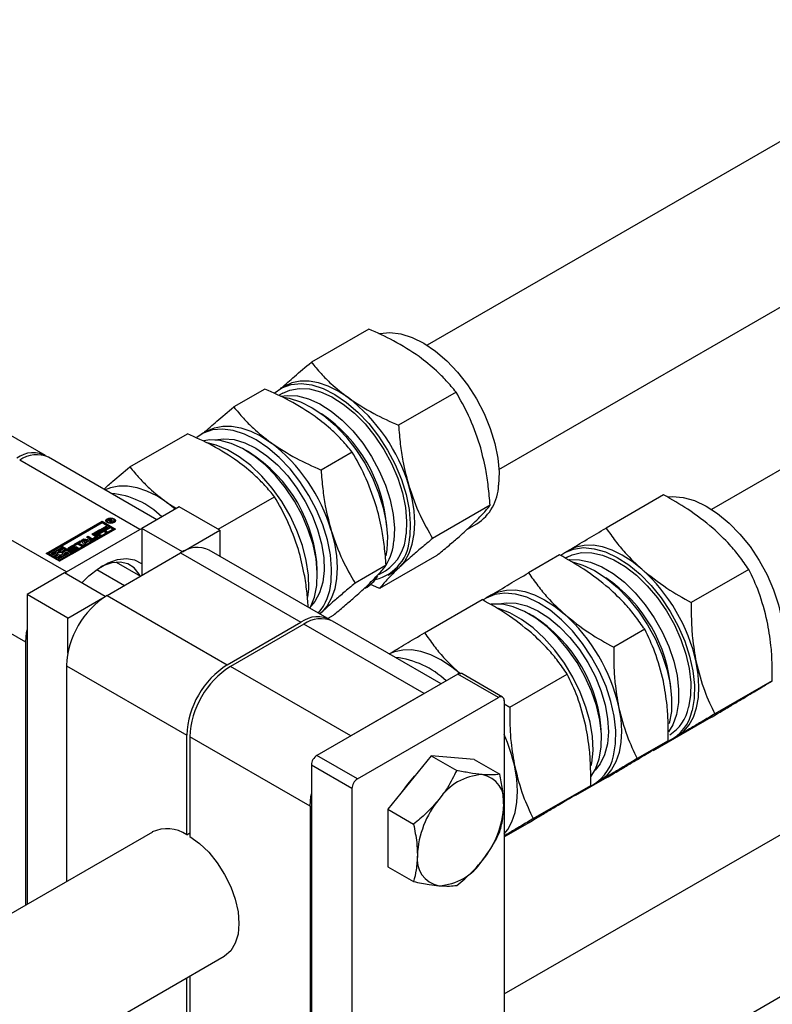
# Model space of a CAD drawing. Header units: millimetres. Extents: x 0 to 25230, y 0 to 17820.
# Tile 99 of 244: x 10885 to 10990, y 12200 to 12337. Entities that reach past the tile are written whole.
import ezdxf

# ---------------------------------------------------------------- set-up
doc = ezdxf.new("R2010")
doc.units = ezdxf.units.MM
doc.linetypes.add('SLD-Sólida', pattern=[0])

msp = doc.modelspace()

# ---------------------------------------------------------------- linework, layer by layer
at = {"color": 7, "linetype": 'SLD-Sólida', "lineweight": 25, "ltscale": 30}
for p, q in [((11560.31, 12648.26), (10942.23, 12291.45)), ((11639.51, 12648.26), (10981.83, 12268.59)), ((10952.23, 12274.13), (11570.31, 12630.93)), ((11636.25, 12572.89), (10941.94, 12172.07)), ((10952.96, 12201.05), (11515.44, 12525.77)), ((10934.09, 12293.72), (10926.09, 12289.1)), ((10889.04, 12276.1), (10872.28, 12285.78)), ((10922.39, 12285.76), (10921.77, 12285.41)), ((10919.62, 12285.36), (10915.29, 12282.86)), ((10922.13, 12284.79), (10921.53, 12284.45)), ((10946.25, 12284.93), (10938.24, 12280.31)), ((10900.81, 12274.5), (10908.82, 12279.12)), ((10911.59, 12279.53), (10910.81, 12279.08)), ((10904.56, 12267.14), (10889.46, 12275.86)), ((10917.36, 12276.59), (10916.82, 12276.89)), ((10931.77, 12276.57), (10927.44, 12274.07)), ((10902.22, 12265.79), (10885.46, 12275.46)), ((10975.16, 12270.6), (10967.15, 12265.98)), ((10891.97, 12259.87), (10875.21, 12269.54)), ((10907.13, 12268.62), (10905.94, 12269.56)), ((10905.94, 12269.56), (10907.3, 12268.72)), ((10913.13, 12265.81), (10920.97, 12270.34)), ((10950.99, 12269.15), (10942.99, 12264.53)), ((10907.7, 12268.95), (10902.47, 12265.93)), ((10913.36, 12265.68), (10907.7, 12268.95)), ((10889.16, 12262.43), (10896.94, 12266.92)), ((10896.94, 12266.76), (10889.3, 12262.35)), ((10896.94, 12266.72), (10891.31, 12263.47)), ((10896.7, 12265.8), (10897.5, 12266.26)), ((10896.94, 12266.92), (10898.79, 12265.85)), ((10896.94, 12266.92), (10896.94, 12266.76)), ((10898.65, 12265.77), (10896.94, 12266.76)), ((10898.44, 12265.85), (10896.94, 12266.72)), ((10897.5, 12266.26), (10897.67, 12266.16)), ((10897.5, 12266.1), (10897.5, 12266.26)), ((10897.62, 12267.02), (10897.62, 12266.85)), ((10897.62, 12266.85), (10897.65, 12266.75)), ((10897.74, 12267.07), (10897.9, 12267.17)), ((10898.24, 12266.78), (10897.74, 12267.07)), ((10897.88, 12266.99), (10897.9, 12267)), ((10897.9, 12267), (10897.9, 12267.17)), ((10897.96, 12267.1), (10897.92, 12267.08)), ((10897.92, 12267.08), (10898.08, 12266.99)), ((10897.92, 12266.97), (10897.92, 12267.08)), ((10897.97, 12267.11), (10897.96, 12267.1)), ((10897.98, 12267.12), (10897.97, 12267.11)), ((10897.98, 12267.12), (10897.98, 12267.2)), ((10898.08, 12266.99), (10898.11, 12267)), ((10898.08, 12266.87), (10898.08, 12266.99)), ((10898.09, 12267.14), (10898.09, 12267.22)), ((10898.11, 12266.97), (10898.11, 12267)), ((10898.11, 12266.97), (10898.34, 12266.84)), ((10898.48, 12266.91), (10898.11, 12266.97)), ((10898.11, 12266.86), (10898.11, 12266.97)), ((10898.17, 12266.96), (10898.17, 12267.07)), ((10898.18, 12266.96), (10898.18, 12267.07)), ((10898.24, 12267.01), (10898.24, 12267.17)), ((10898.34, 12266.84), (10898.24, 12266.78)), ((10898.27, 12267.02), (10898.59, 12266.98)), ((10898.27, 12266.95), (10898.27, 12267.02)), ((10898.3, 12267.05), (10898.3, 12267.12)), ((10898.59, 12266.98), (10898.48, 12266.91)), ((10898.62, 12266.75), (10898.65, 12266.85)), ((10898.65, 12266.85), (10898.65, 12267.02)), ((10947.75, 12265.76), (10949.14, 12266.57)), ((10898.79, 12265.85), (10891.01, 12261.36)), ((10891.97, 12259.87), (10902.22, 12265.79)), ((10892.82, 12262.6), (10898.44, 12265.85)), ((10892.82, 12262.44), (10898.44, 12265.68)), ((10895.5, 12265.11), (10895.74, 12265.25)), ((10896.01, 12264.82), (10895.5, 12265.11)), ((10895.65, 12265.03), (10895.74, 12265.08)), ((10895.74, 12265.25), (10896.27, 12264.94)), ((10895.74, 12265.08), (10895.74, 12265.25)), ((10895.74, 12265.08), (10896.27, 12264.78)), ((10895.83, 12265.3), (10896.63, 12265.76)), ((10896.56, 12264.87), (10895.83, 12265.3)), ((10895.97, 12265.21), (10896.63, 12265.59)), ((10896.8, 12265.65), (10896.24, 12265.33)), ((10896.24, 12265.33), (10896.37, 12265.26)), ((10896.24, 12265.17), (10896.24, 12265.33)), ((10896.24, 12265.17), (10896.37, 12265.09)), ((10896.27, 12264.78), (10896.27, 12264.94)), ((10896.37, 12265.26), (10896.9, 12265.57)), ((10896.37, 12265.09), (10896.9, 12265.4)), ((10896.37, 12265.09), (10896.37, 12265.26)), ((10897.08, 12265.46), (10896.55, 12265.15)), ((10896.55, 12265.15), (10896.79, 12265.01)), ((10896.55, 12264.99), (10896.55, 12265.15)), ((10896.55, 12264.99), (10896.65, 12264.93)), ((10896.79, 12265.01), (10896.56, 12264.87)), ((10896.63, 12265.76), (10896.8, 12265.65)), ((10896.63, 12265.59), (10896.63, 12265.76)), ((10896.63, 12265.59), (10896.66, 12265.57)), ((10897.43, 12265.38), (10896.7, 12265.8)), ((10896.84, 12265.72), (10897.5, 12266.1)), ((10896.9, 12265.57), (10897.08, 12265.46)), ((10896.9, 12265.4), (10896.9, 12265.57)), ((10896.9, 12265.4), (10896.94, 12265.38)), ((10897.67, 12266.16), (10897.11, 12265.83)), ((10897.11, 12265.83), (10897.24, 12265.76)), ((10897.11, 12265.67), (10897.11, 12265.83)), ((10897.11, 12265.67), (10897.24, 12265.6)), ((10897.24, 12265.76), (10897.77, 12266.07)), ((10897.24, 12265.6), (10897.77, 12265.91)), ((10897.24, 12265.6), (10897.24, 12265.76)), ((10897.95, 12265.97), (10897.41, 12265.66)), ((10897.41, 12265.66), (10897.66, 12265.51)), ((10897.41, 12265.49), (10897.41, 12265.66)), ((10897.41, 12265.49), (10897.52, 12265.43)), ((10897.66, 12265.51), (10897.43, 12265.38)), ((10897.5, 12266.1), (10897.53, 12266.08)), ((10897.77, 12266.07), (10897.95, 12265.97)), ((10897.77, 12265.91), (10897.77, 12266.07)), ((10897.77, 12265.91), (10897.81, 12265.88)), ((10898.44, 12265.68), (10898.44, 12265.85)), ((10902.22, 12265.79), (10902.47, 12265.92)), ((10908.13, 12262.66), (10902.47, 12265.93)), ((10902.47, 12265.93), (10902.47, 12259.4)), ((10908.13, 12262.66), (10913.36, 12265.68)), ((10913.36, 12265.68), (10913.36, 12262.06)), ((10892.29, 12263.26), (10892.73, 12263.51)), ((10892.73, 12263.35), (10892.73, 12263.51)), ((10893.01, 12263.67), (10893.9, 12264.18)), ((10893.19, 12263.57), (10893.01, 12263.67)), ((10893.2, 12263.5), (10893.02, 12263.4)), ((10893.15, 12263.59), (10893.9, 12264.02)), ((10893.51, 12263.75), (10893.19, 12263.57)), ((10894.07, 12263.44), (10893.51, 12263.75)), ((10894.08, 12264.08), (10893.75, 12263.89)), ((10893.75, 12263.89), (10894.31, 12263.57)), ((10893.75, 12263.73), (10893.75, 12263.89)), ((10893.75, 12263.73), (10894.16, 12263.49)), ((10893.9, 12264.18), (10894.08, 12264.08)), ((10893.9, 12264.02), (10893.9, 12264.18)), ((10893.9, 12264.02), (10893.94, 12264)), ((10894.06, 12264.28), (10894.41, 12264.48)), ((10894.4, 12263.63), (10894.06, 12264.28)), ((10894.31, 12263.57), (10894.07, 12263.44)), ((10894.13, 12264.15), (10894.41, 12264.31)), ((10894.84, 12264.21), (10894.39, 12264.28)), ((10894.39, 12264.28), (10894.53, 12264.03)), ((10894.39, 12264.12), (10894.39, 12264.28)), ((10894.39, 12264.12), (10894.53, 12263.86)), ((10894.66, 12263.78), (10894.4, 12263.63)), ((10894.41, 12264.48), (10895.53, 12264.28)), ((10894.41, 12264.31), (10894.41, 12264.48)), ((10894.41, 12264.31), (10895.31, 12264.15)), ((10894.53, 12264.03), (10894.84, 12264.21)), ((10894.53, 12263.86), (10894.84, 12264.04)), ((10894.53, 12263.86), (10894.53, 12264.03)), ((10895.08, 12264.16), (10894.6, 12263.89)), ((10894.6, 12263.89), (10894.66, 12263.78)), ((10894.6, 12263.74), (10894.6, 12263.89)), ((10894.78, 12264.69), (10895.02, 12264.83)), ((10895.31, 12264.39), (10894.78, 12264.69)), ((10894.84, 12264.04), (10894.84, 12264.21)), ((10894.92, 12264.61), (10895.02, 12264.67)), ((10895.02, 12264.83), (10895.52, 12264.54)), ((10895.02, 12264.67), (10895.02, 12264.83)), ((10895.02, 12264.67), (10895.52, 12264.38)), ((10895.27, 12264.13), (10895.08, 12264.16)), ((10895.53, 12264.28), (10895.27, 12264.13)), ((10895.52, 12264.38), (10895.52, 12264.54)), ((10895.67, 12264.54), (10896.01, 12264.74)), ((10895.67, 12264.38), (10896.01, 12264.57)), ((10895.67, 12264.38), (10895.67, 12264.54)), ((10896.27, 12264.68), (10895.76, 12264.39)), ((10896.01, 12264.57), (10896.01, 12264.74)), ((10896.04, 12264.62), (10896.04, 12264.78)), ((10891.01, 12261.36), (10889.16, 12262.43)), ((10891.13, 12263.37), (10889.51, 12262.43)), ((10889.51, 12262.43), (10890.17, 12262.05)), ((10889.51, 12262.27), (10889.51, 12262.43)), ((10889.51, 12262.27), (10890.17, 12261.88)), ((10889.86, 12262.43), (10891.31, 12263.27)), ((10890.17, 12262.25), (10889.86, 12262.43)), ((10890, 12262.35), (10890.44, 12262.6)), ((10890.41, 12262.39), (10890.17, 12262.25)), ((10890.17, 12262.05), (10890.7, 12262.35)), ((10890.17, 12261.88), (10890.7, 12262.19)), ((10890.87, 12262.25), (10890.35, 12261.94)), ((10890.4, 12262.46), (10890.4, 12262.38)), ((10890.7, 12262.19), (10890.7, 12262.35)), ((10890.83, 12262.83), (10891.31, 12263.1)), ((10892.29, 12262.5), (10890.84, 12261.66)), ((10891.01, 12261.56), (10892.64, 12262.5)), ((10891.01, 12261.4), (10892.64, 12262.34)), ((10891.31, 12263.27), (10891.13, 12263.37)), ((10891.63, 12263.09), (10891.21, 12262.85)), ((10891.27, 12262.68), (10891.8, 12262.98)), ((10891.27, 12262.52), (10891.8, 12262.82)), ((10891.27, 12262.52), (10891.27, 12262.68)), ((10891.31, 12263.47), (10892.82, 12262.6)), ((10891.31, 12263.31), (10891.31, 12263.47)), ((10891.31, 12263.31), (10892.82, 12262.44)), ((10891.31, 12263.1), (10891.31, 12263.27)), ((10891.98, 12262.88), (10891.45, 12262.58)), ((10891.45, 12262.42), (10891.45, 12262.58)), ((10891.45, 12262.42), (10891.48, 12262.38)), ((10891.8, 12262.98), (10891.63, 12263.09)), ((10891.74, 12262.54), (10891.98, 12262.68)), ((10891.75, 12262.39), (10891.98, 12262.52)), ((10891.75, 12262.3), (10891.75, 12262.46)), ((10891.8, 12262.82), (10891.8, 12262.98)), ((10892.64, 12262.5), (10891.98, 12262.88)), ((10891.98, 12262.68), (10892.29, 12262.5)), ((10891.98, 12262.52), (10891.98, 12262.68)), ((10891.98, 12262.52), (10892.15, 12262.42)), ((10892.29, 12263.09), (10892.23, 12263.04)), ((10892.29, 12263.09), (10892.73, 12263.35)), ((10892.29, 12263.09), (10892.29, 12263.26)), ((10892.47, 12263.11), (10892.47, 12262.95)), ((10892.48, 12262.94), (10892.48, 12263.09)), ((10892.89, 12263.38), (10892.51, 12263.16)), ((10892.51, 12262.94), (10892.51, 12263.08)), ((10892.55, 12262.94), (10892.55, 12263.09)), ((10892.58, 12262.83), (10892.76, 12262.93)), ((10892.59, 12262.94), (10892.59, 12263.1)), ((10892.61, 12263.11), (10893.03, 12263.34)), ((10892.61, 12262.95), (10893.03, 12263.18)), ((10892.61, 12262.95), (10892.61, 12263.11)), ((10892.64, 12262.34), (10892.64, 12262.5)), ((10893.17, 12263.22), (10892.75, 12262.99)), ((10892.76, 12262.93), (10892.77, 12262.93)), ((10892.76, 12262.77), (10892.76, 12262.93)), ((10892.77, 12262.77), (10892.77, 12262.93)), ((10892.78, 12262.77), (10892.78, 12262.92)), ((10892.81, 12262.77), (10892.81, 12262.92)), ((10892.82, 12262.6), (10892.82, 12262.44)), ((10892.86, 12262.77), (10892.86, 12262.93)), ((10892.89, 12262.95), (10893.27, 12263.17)), ((10892.89, 12262.79), (10893.27, 12263)), ((10892.89, 12262.79), (10892.89, 12262.95)), ((10893.03, 12263.18), (10893.03, 12263.34)), ((10893.49, 12263.07), (10893.05, 12262.82)), ((10893.27, 12263), (10893.27, 12263.17)), ((10893.3, 12263.03), (10893.3, 12263.2)), ((10893.31, 12263.06), (10893.31, 12263.22)), ((10897.63, 12256.6), (10907.88, 12262.52)), ((10907.88, 12262.52), (10924.64, 12252.85)), ((10908.13, 12262.66), (10908.13, 12262.66)), ((10928.64, 12253.24), (10911.88, 12262.92)), ((10943.58, 12262.16), (10935.58, 12257.54)), ((10936.61, 12262.97), (10936.47, 12262.1)), ((10960.68, 12262.24), (10956.35, 12259.75)), ((10961.99, 12262.9), (10961.37, 12262.55)), ((10890.17, 12261.88), (10890.17, 12262.05)), ((10890.35, 12261.94), (10890.52, 12261.84)), ((10890.35, 12261.78), (10890.35, 12261.94)), ((10890.35, 12261.78), (10890.52, 12261.68)), ((10890.52, 12261.84), (10890.94, 12262.08)), ((10890.52, 12261.68), (10890.94, 12261.92)), ((10890.52, 12261.68), (10890.52, 12261.84)), ((10890.84, 12261.66), (10891.01, 12261.56)), ((10890.84, 12261.5), (10890.84, 12261.66)), ((10890.84, 12261.5), (10891.01, 12261.4)), ((10890.94, 12261.92), (10890.94, 12262.08)), ((10891.01, 12261.4), (10891.01, 12261.56)), ((10898.91, 12261.23), (10902.28, 12259.29)), ((10936.51, 12260.79), (10932.18, 12258.3)), ((10961.72, 12261.93), (10961.46, 12261.78)), ((10886.31, 12250.07), (10869.55, 12259.74)), ((10891.72, 12259.73), (10886.49, 12256.7)), ((10897.38, 12256.46), (10891.72, 12259.73)), ((10891.73, 12259.72), (10891.97, 12259.87)), ((10896.2, 12260.21), (10900.04, 12257.99)), ((10926.92, 12259.4), (10926.92, 12260.01)), ((10935.51, 12259.52), (10936.41, 12260.04)), ((10936.77, 12259.42), (10937.39, 12259.78)), ((10987.02, 12260.22), (10979.01, 12255.6)), ((10935.58, 12257.54), (10934.24, 12258.16)), ((10892.15, 12253.44), (10886.49, 12256.7)), ((10886.49, 12256.7), (10886.49, 12213.55)), ((10951.18, 12256.67), (10950.41, 12256.22)), ((10892.15, 12253.44), (10897.38, 12256.46)), ((10897.38, 12256.46), (10897.38, 12256.45)), ((10897.63, 12256.6), (10914.38, 12246.93)), ((10941.87, 12251.39), (10949.88, 12256.01)), ((10927.53, 12254.25), (10927.28, 12254.03)), ((10927.53, 12254.25), (10927.3, 12254.02)), ((10956.95, 12253.73), (10956.42, 12254.03)), ((10892.15, 12248.53), (10892.15, 12253.44)), ((10914.38, 12246.93), (10924.64, 12252.85)), ((10925.06, 12252.6), (10914.81, 12246.68)), ((10941.82, 12242.93), (10925.06, 12252.6)), ((10929.11, 12253.81), (10928.38, 12253.39)), ((10944.16, 12244.28), (10929.06, 12253)), ((10972.54, 12251.87), (10968.21, 12249.37)), ((10886.31, 12213.44), (10886.31, 12250.07)), ((10891.97, 12246.8), (10908.73, 12237.13)), ((10891.97, 12246.8), (10891.97, 12216.71)), ((10931.57, 12237.01), (10914.81, 12246.68)), ((10952.73, 12242.43), (10947.07, 12245.7)), ((10946.52, 12245.64), (10926.86, 12234.29)), ((10952.18, 12242.38), (10946.52, 12245.64)), ((10953.73, 12241.01), (10961.74, 12245.63)), ((10990.3, 12244.7), (10982.29, 12240.08)), ((10941.82, 12242.93), (10931.57, 12237.01)), ((10986.88, 12242.64), (10988.74, 12243.71)), ((10932.52, 12231.03), (10952.18, 12242.38)), ((10952.96, 12241.93), (10952.96, 12186.57)), ((10952.96, 12241.47), (10953.73, 12241.01)), ((10981.72, 12239.56), (10973.71, 12234.94)), ((10908.73, 12223.24), (10908.73, 12237.13)), ((10925.91, 12227.21), (10909.15, 12236.88)), ((10909.15, 12236.88), (10909.15, 12223)), ((10966.52, 12236.54), (10966.52, 12237.15)), ((10975.82, 12236.35), (10971.49, 12233.85)), ((10977.06, 12236.96), (10975.03, 12235.74)), ((10976.37, 12236.57), (10976.98, 12236.92)), ((10972.41, 12234.28), (10973.18, 12234.73)), ((10974.27, 12235.28), (10973.71, 12234.94)), ((10932.52, 12231.03), (10926.86, 12234.29)), ((10942.77, 12234.26), (10936.76, 12226.79)), ((10942.77, 12234.26), (10946.34, 12232.21)), ((10948.78, 12233.73), (10942.77, 12234.26)), ((10948.78, 12233.73), (10952.35, 12231.67)), ((10931.74, 12229.68), (10926.09, 12232.95)), ((10926.09, 12232.95), (10926.09, 12177.59)), ((10967.24, 12231.2), (10962.91, 12228.7)), ((10966.25, 12230.73), (10964.23, 12229.51)), ((10965.41, 12230.24), (10966.18, 12230.69)), ((10931.74, 12229.68), (10931.74, 12174.32)), ((10957.01, 12225.49), (10965.02, 12230.11)), ((10961.61, 12228.04), (10962.22, 12228.4)), ((10963.47, 12229.05), (10962.91, 12228.7)), ((10925.91, 12227.21), (10925.91, 12183.12)), ((10936.76, 12226.79), (10940.33, 12224.73)), ((10936.76, 12226.79), (10936.76, 12218.77)), ((10952.96, 12222.96), (10956.44, 12224.97)), ((10903.94, 12223.62), (9817.29, 11596.31)), ((10908.73, 12223.24), (10909.15, 12223.49)), ((10936.76, 12218.77), (10940.33, 12216.72)), ((9828.3, 11579.58), (10913.94, 12206.3)), ((10908.73, 12193.04), (10908.73, 12203.29)), ((10909.15, 12203.54), (10909.15, 12192.79))]:
    msp.add_line(p, q, dxfattribs=at)
at = {"color": 7, "linetype": 'SLD-Sólida', "lineweight": 25, "ltscale": 30, "flags": 128}
for points in [[(10935.47, 12293.08), (10935.64, 12293.12), (10937.04, 12293.25), (10938.55, 12293.06), (10940.14, 12292.55), (10941.76, 12291.74), (10943.38, 12290.64), (10944.95, 12289.29), (10946.45, 12287.7), (10947.84, 12285.92), (10949.08, 12284), (10950.15, 12281.97), (10951.02, 12279.88), (10951.66, 12277.79), (10952.08, 12275.74), (10952.25, 12273.78), (10952.17, 12271.95)], [(10920.89, 12284.76), (10920.9, 12284.77), (10922, 12285.53), (10923.26, 12285.98), (10924.67, 12286.11), (10926.18, 12285.92), (10927.76, 12285.41), (10929.38, 12284.6), (10931, 12283.5), (10932.58, 12282.14), (10934.08, 12280.56), (10935.46, 12278.78), (10936.71, 12276.85), (10937.77, 12274.83), (10938.64, 12272.74), (10939.29, 12270.65), (10939.7, 12268.59), (10939.87, 12266.63), (10939.79, 12264.8)], [(10922.13, 12284.79), (10923.08, 12285.21), (10924.4, 12285.45), (10925.85, 12285.37), (10927.38, 12284.97), (10928.95, 12284.26), (10930.54, 12283.26), (10932.09, 12281.99), (10933.57, 12280.49), (10934.95, 12278.79), (10936.19, 12276.93), (10937.25, 12274.96), (10938.12, 12272.92), (10938.77, 12270.88), (10939.19, 12268.87), (10939.37, 12266.95), (10939.29, 12265.17)], [(10931.22, 12284.16), (10929.83, 12285.05), (10928.45, 12285.74), (10927.09, 12286.2), (10925.78, 12286.44), (10924.54, 12286.44), (10923.39, 12286.2), (10922.39, 12285.76)], [(10921.9, 12284.37), (10922.71, 12284.47), (10924.15, 12284.39), (10925.68, 12283.99), (10927.26, 12283.28), (10928.84, 12282.28), (10930.4, 12281.01), (10931.88, 12279.51), (10933.26, 12277.81), (10934.49, 12275.95), (10935.56, 12273.98), (10936.43, 12271.95), (10937.08, 12269.9), (10937.5, 12267.89), (10937.67, 12265.97), (10937.6, 12264.19)], [(10922.22, 12284.22), (10923, 12284.08), (10924.58, 12283.57), (10926.2, 12282.76), (10927.82, 12281.66), (10929.4, 12280.3), (10930.9, 12278.72), (10932.28, 12276.94), (10933.52, 12275.02), (10934.59, 12272.99), (10935.46, 12270.9), (10936.11, 12268.81), (10936.52, 12266.76), (10936.69, 12264.79), (10936.61, 12262.97)], [(10911.59, 12279.53), (10912.59, 12279.97), (10913.74, 12280.2), (10914.98, 12280.2), (10916.29, 12279.97), (10917.65, 12279.5), (10919.03, 12278.82), (10920.42, 12277.92)], [(10928.83, 12258.48), (10928.91, 12260.3), (10928.74, 12262.27), (10928.33, 12264.32), (10927.68, 12266.41), (10926.81, 12268.5), (10925.75, 12270.53), (10924.5, 12272.45), (10923.12, 12274.23), (10921.62, 12275.81), (10920.04, 12277.17), (10918.42, 12278.27), (10916.8, 12279.08), (10915.22, 12279.59), (10913.71, 12279.78), (10912.3, 12279.65), (10911.04, 12279.2), (10910.12, 12278.6)], [(10925.88, 12254.84), (10925.96, 12254.98), (10926.52, 12256.37), (10926.84, 12257.98), (10926.92, 12259.76), (10926.74, 12261.68), (10926.33, 12263.69), (10925.67, 12265.74), (10924.8, 12267.77), (10923.74, 12269.74), (10922.5, 12271.6), (10921.12, 12273.3), (10919.64, 12274.8), (10918.09, 12276.07), (10916.5, 12277.07), (10914.93, 12277.78), (10913.4, 12278.18), (10911.95, 12278.26), (10911.11, 12278.15)], [(10925.62, 12256.37), (10925.72, 12257.53), (10925.68, 12259.43), (10925.38, 12261.45), (10924.85, 12263.53), (10924.09, 12265.62), (10923.12, 12267.69), (10921.96, 12269.67), (10920.65, 12271.53), (10919.2, 12273.21), (10917.65, 12274.69), (10916.05, 12275.92), (10914.43, 12276.88), (10912.82, 12277.54), (10911.6, 12277.84)], [(10912.64, 12278.26), (10913.9, 12278.44), (10915.32, 12278.31), (10916.82, 12277.86), (10918.36, 12277.11), (10919.89, 12276.07), (10921.38, 12274.78), (10922.8, 12273.26), (10924.09, 12271.55), (10925.24, 12269.7), (10926.21, 12267.76), (10926.97, 12265.77), (10927.51, 12263.8), (10927.81, 12261.88), (10927.87, 12260.07), (10927.67, 12258.42), (10927.24, 12256.96), (10926.57, 12255.75), (10926.02, 12255.09)], [(10905.94, 12269.56), (10904.55, 12270.46), (10903.17, 12271.14), (10901.81, 12271.61), (10900.5, 12271.84), (10899.26, 12271.84), (10898.11, 12271.61), (10897.35, 12271.3)], [(10938.34, 12260.49), (10939.1, 12261.38), (10939.71, 12262.47), (10940.15, 12263.74), (10940.41, 12265.16), (10940.49, 12266.71), (10940.4, 12268.37), (10940.12, 12270.1), (10939.67, 12271.87)], [(10975.72, 12270.34), (10976.38, 12270.39), (10977.88, 12270.26), (10979.46, 12269.8), (10981.07, 12269.04), (10982.69, 12267.99), (10984.28, 12266.68), (10985.8, 12265.13), (10987.21, 12263.39), (10988.47, 12261.48), (10989.57, 12259.47), (10990.48, 12257.39), (10991.17, 12255.29), (10991.62, 12253.23), (10991.83, 12251.25), (10991.8, 12249.39), (10991.51, 12247.71)], [(10897.67, 12266.75), (10897.52, 12266.87), (10897.47, 12267.02), (10897.52, 12267.16), (10897.67, 12267.29), (10897.88, 12267.37), (10898.13, 12267.4), (10898.39, 12267.37), (10898.6, 12267.29), (10898.75, 12267.16), (10898.8, 12267.02), (10898.75, 12266.87), (10898.6, 12266.75), (10898.39, 12266.66), (10898.13, 12266.63), (10897.88, 12266.66), (10897.67, 12266.75)], [(10897.49, 12266.93), (10897.52, 12267), (10897.65, 12267.11)], [(10897.77, 12266.81), (10897.94, 12266.74), (10898.13, 12266.72), (10898.33, 12266.74), (10898.5, 12266.81), (10898.61, 12266.9), (10898.65, 12267.02), (10898.61, 12267.13), (10898.5, 12267.22), (10898.33, 12267.29), (10898.13, 12267.31), (10897.94, 12267.29), (10897.77, 12267.22), (10897.66, 12267.13), (10897.62, 12267.02), (10897.66, 12266.9), (10897.77, 12266.81)], [(10897.92, 12267.01), (10897.91, 12267.01), (10897.9, 12267)], [(10898.62, 12267.11), (10898.75, 12267), (10898.78, 12266.93)], [(10928.86, 12265.64), (10929.32, 12263.86), (10929.6, 12262.13), (10929.69, 12260.48), (10929.61, 12258.93), (10929.35, 12257.51), (10928.91, 12256.24), (10928.3, 12255.15), (10927.53, 12254.25)], [(10896.33, 12264.73), (10896.31, 12264.75), (10896.27, 12264.78)], [(10972.13, 12260.24), (10970.77, 12261.33), (10969.39, 12262.22), (10968, 12262.9), (10966.64, 12263.35), (10965.33, 12263.58), (10964.1, 12263.57), (10962.95, 12263.33), (10961.91, 12262.86)], [(10891.21, 12262.85), (10891.04, 12262.85), (10890.88, 12262.84), (10890.73, 12262.8), (10890.6, 12262.74), (10890.5, 12262.66), (10890.43, 12262.58), (10890.4, 12262.48), (10890.41, 12262.39)], [(10890.7, 12262.35), (10890.66, 12262.42), (10890.65, 12262.5), (10890.7, 12262.57), (10890.77, 12262.64), (10890.88, 12262.68), (10891.01, 12262.71), (10891.15, 12262.71), (10891.27, 12262.68)], [(10891.45, 12262.58), (10891.49, 12262.51), (10891.49, 12262.43), (10891.45, 12262.35), (10891.38, 12262.29), (10891.27, 12262.25), (10891.14, 12262.22), (10891, 12262.22), (10890.87, 12262.25)], [(10890.94, 12262.08), (10891.1, 12262.08), (10891.27, 12262.09), (10891.42, 12262.13), (10891.55, 12262.19), (10891.65, 12262.26), (10891.72, 12262.35), (10891.75, 12262.45), (10891.74, 12262.54)], [(10892.75, 12262.99), (10892.65, 12262.95), (10892.52, 12262.94), (10892.4, 12262.95), (10892.29, 12262.99), (10892.22, 12263.05), (10892.2, 12263.12), (10892.22, 12263.2), (10892.29, 12263.26)], [(10892.85, 12262.77), (10892.85, 12262.77), (10892.86, 12262.77)], [(10893.03, 12263.34), (10893.14, 12263.38), (10893.26, 12263.39), (10893.39, 12263.38), (10893.49, 12263.34), (10893.56, 12263.28), (10893.58, 12263.21), (10893.56, 12263.13), (10893.49, 12263.07)], [(10893.18, 12263.22), (10893.14, 12263.22), (10893.03, 12263.18)], [(10960.85, 12262.2), (10961.39, 12262.56), (10962.63, 12263.06), (10964.01, 12263.25), (10965.51, 12263.11), (10967.08, 12262.66), (10968.7, 12261.9), (10970.32, 12260.85), (10971.91, 12259.54), (10973.42, 12257.99), (10974.83, 12256.24), (10976.1, 12254.34), (10977.2, 12252.32), (10978.1, 12250.24), (10978.79, 12248.15), (10979.25, 12246.09), (10979.46, 12244.1), (10979.42, 12242.25), (10979.14, 12240.57)], [(10961.72, 12261.93), (10962.43, 12262.27), (10963.73, 12262.57), (10965.16, 12262.55), (10966.67, 12262.21), (10968.24, 12261.56), (10969.83, 12260.61), (10971.39, 12259.4), (10972.89, 12257.94), (10974.29, 12256.27), (10975.56, 12254.44), (10976.66, 12252.49), (10977.57, 12250.46), (10978.26, 12248.41), (10978.73, 12246.4), (10978.95, 12244.46), (10978.92, 12242.64), (10978.65, 12241)], [(10894.14, 12258.33), (10895.1, 12259.31), (10896.42, 12260.36), (10897.77, 12261.14), (10899.09, 12261.61), (10900.34, 12261.75), (10901.47, 12261.56), (10902.44, 12261.05), (10902.47, 12261.03)], [(10902.23, 12259.31), (10902.1, 12259.56), (10901.42, 12260.43), (10900.53, 12261), (10899.48, 12261.24), (10898.29, 12261.14), (10897.03, 12260.71), (10896.73, 12260.57)], [(10961.99, 12261.59), (10962.04, 12261.59), (10963.46, 12261.57), (10964.98, 12261.23), (10966.55, 12260.58), (10968.13, 12259.64), (10969.7, 12258.42), (10971.2, 12256.96), (10972.6, 12255.29), (10973.86, 12253.46), (10974.96, 12251.51), (10975.87, 12249.48), (10976.57, 12247.44), (10977.04, 12245.42), (10977.26, 12243.48), (10977.23, 12241.66), (10976.96, 12240.02)], [(10962.63, 12261.21), (10963.9, 12260.82), (10965.52, 12260.06), (10967.14, 12259.01), (10968.72, 12257.7), (10970.24, 12256.15), (10971.65, 12254.4), (10972.92, 12252.5), (10974.02, 12250.49), (10974.92, 12248.41), (10975.61, 12246.31), (10976.06, 12244.25), (10976.28, 12242.27), (10976.24, 12240.41), (10975.96, 12238.73)], [(10937.39, 12259.78), (10937.43, 12259.8), (10938.34, 12260.49)], [(10968.18, 12234.24), (10968.46, 12235.92), (10968.5, 12237.78), (10968.29, 12239.76), (10967.83, 12241.82), (10967.14, 12243.92), (10966.24, 12246), (10965.14, 12248.01), (10963.87, 12249.91), (10962.46, 12251.66), (10960.95, 12253.21), (10959.36, 12254.52), (10957.74, 12255.57), (10956.12, 12256.33), (10954.55, 12256.79), (10953.05, 12256.92), (10951.67, 12256.74), (10950.43, 12256.23), (10950.05, 12255.99)], [(10951.11, 12256.63), (10952.15, 12257.1), (10953.29, 12257.34), (10954.53, 12257.35), (10955.84, 12257.12), (10957.2, 12256.66), (10958.58, 12255.98), (10959.97, 12255.09), (10961.33, 12254.01)], [(10965.04, 12231.31), (10965.69, 12232.38), (10966.2, 12233.81), (10966.47, 12235.45), (10966.5, 12237.27), (10966.28, 12239.21), (10965.81, 12241.23), (10965.12, 12243.27), (10964.21, 12245.3), (10963.11, 12247.25), (10961.84, 12249.08), (10960.44, 12250.75), (10958.94, 12252.21), (10957.38, 12253.43), (10955.79, 12254.37), (10954.22, 12255.02), (10952.71, 12255.36), (10951.28, 12255.38), (10951.16, 12255.37)], [(10952.24, 12255.4), (10953.21, 12255.57), (10954.61, 12255.5), (10956.09, 12255.12), (10957.62, 12254.44), (10959.16, 12253.46), (10960.67, 12252.22), (10962.1, 12250.74), (10963.43, 12249.07), (10964.61, 12247.25), (10965.62, 12245.32), (10966.43, 12243.34), (10967.01, 12241.36), (10967.37, 12239.42), (10967.47, 12237.59), (10967.33, 12235.9), (10966.95, 12234.4), (10966.33, 12233.13), (10965.62, 12232.23)], [(10965.09, 12232.83), (10965.17, 12233.22), (10965.33, 12235), (10965.24, 12236.92), (10964.91, 12238.95), (10964.33, 12241.03), (10963.53, 12243.13), (10962.53, 12245.18), (10961.34, 12247.14), (10960, 12248.97), (10958.53, 12250.62), (10956.98, 12252.06), (10955.37, 12253.25), (10953.75, 12254.15), (10952.14, 12254.76), (10951.97, 12254.81)], [(10886.31, 12250.07), (10886.42, 12251.41), (10886.49, 12251.79)], [(10946.85, 12245.65), (10945.49, 12246.74), (10944.11, 12247.63), (10942.72, 12248.3), (10941.36, 12248.76), (10940.05, 12248.99), (10938.82, 12248.98), (10937.67, 12248.74), (10936.95, 12248.44)], [(10977.06, 12236.96), (10977.96, 12237.66), (10978.72, 12238.56), (10979.32, 12239.65), (10979.76, 12240.93), (10980.01, 12242.35), (10980.09, 12243.91), (10979.99, 12245.56), (10979.7, 12247.3)], [(10968.9, 12241.06), (10969.19, 12239.33), (10969.29, 12237.67), (10969.21, 12236.12), (10968.96, 12234.69), (10968.52, 12233.42), (10967.92, 12232.32), (10967.16, 12231.42), (10966.25, 12230.73)], [(10976.96, 12240.02), (10976.44, 12238.58), (10975.84, 12237.58)], [(10952.96, 12223.35), (10953.44, 12223.97), (10954.04, 12225.06), (10954.48, 12226.33), (10954.73, 12227.76), (10954.81, 12229.31), (10954.71, 12230.97), (10954.43, 12232.7)], [(10938.77, 12229.27), (10939.51, 12230.31), (10940.47, 12231.4)], [(10925.91, 12227.21), (10926.02, 12228.55), (10926.09, 12228.93)], [(10909.15, 12223), (10910.5, 12222.02), (10911.79, 12220.79), (10912.98, 12219.33), (10914.01, 12217.72), (10914.86, 12216), (10915.49, 12214.25), (10915.88, 12212.52), (10916.01, 12210.88), (10915.88, 12209.39), (10915.49, 12208.11), (10914.86, 12207.08), (10914.01, 12206.34), (10913.94, 12206.3)]]:
    msp.add_lwpolyline(points, dxfattribs=at)
at = {"color": 7, "linetype": 'SLD-Sólida', "lineweight": 25, "ltscale": 900}
for centre, radius, start, end in [((10916.48, 12264.98), 24.19, 16.5685, 52.4697), ((10915.79, 12264.64), 20.86, 4.1373, 55.8573), ((10905.68, 12258.74), 24.19, 16.5685, 52.4697), ((10887.34, 12272.73), 3.76, 59.4865, 127.6924), ((10887.81, 12272.19), 4.02, 65.6929, 125.6176), ((10906.38, 12259.2), 20.56, 2.2637, 57.7309), ((10945.52, 12272.14), 6.65, 303.0213, 358.3066), ((10897.19, 12259.28), 11.57, 45.6532, 84.842), ((10898.1, 12266.81), 0.408, 107.121, 119.083), ((10898.08, 12266.87), 0.347, 88.0817, 106.7176), ((10898.09, 12266.88), 0.258, 102.0183, 115.6713), ((10898.07, 12267), 0.134, 70.7189, 101.3078), ((10898.09, 12266.93), 0.28, 58.6185, 90.2037), ((10898.05, 12266.97), 0.171, 56.776, 70.6424), ((10898.05, 12267.13), 0.142, 295.5338, 334.4657), ((10898.13, 12267.07), 0.0471, 354.386, 64.8009), ((10898.12, 12266.82), 0.229, 56.9789, 74.9125), ((10898.18, 12267.05), 0.135, 28.4631, 63.0053), ((10898.16, 12266.86), 0.173, 49.1422, 61.0564), ((10898.22, 12267.09), 0.0808, 304.8218, 23.5184), ((10896.22, 12264.81), 0.14, 290.7834, 69.2166), ((10932.98, 12265.34), 6.31, 302.9175, 358.4104), ((10892.96, 12263.07), 0.496, 60.7736, 117.5496), ((10895.54, 12264.83), 0.492, 242.6097, 297.3903), ((10895.6, 12264.68), 0.158, 242.6097, 297.3903), ((10895.6, 12264.52), 0.158, 242.6097, 297.3903), ((10895.99, 12264.78), 0.0448, 290.7834, 69.2166), ((10895.98, 12264.62), 0.0516, 294.3747, 354.3052), ((10933.59, 12264.84), 6.2, 283.1731, 359.7057), ((10929.71, 12264.89), 7.92, 329.6339, 354.91), ((10891.07, 12262.02), 0.539, 67.8011, 137.5088), ((10891.5, 12262.3), 0.252, 325.0624, 359.1602), ((10892.52, 12263.1), 0.0505, 132.2464, 167.6366), ((10892.49, 12263.11), 0.0206, 172.3966, 247.2258), ((10892.49, 12262.95), 0.0165, 180.8204, 210.5521), ((10892.58, 12263.05), 0.135, 119.448, 134.9752), ((10892.51, 12263.15), 0.0625, 240.4434, 269.9497), ((10892.52, 12263.24), 0.156, 267.818, 281.8478), ((10892.5, 12263.31), 0.227, 281.8651, 291.321), ((10892.82, 12263.26), 0.496, 240.9946, 297.5287), ((10892.5, 12263.32), 0.238, 292.0863, 298.7048), ((10892.5, 12263.14), 0.223, 296.7587, 298.8038), ((10892.95, 12262.93), 0.467, 90.4436, 118.0546), ((10892.79, 12262.98), 0.0582, 242.5652, 260.4478), ((10892.8, 12263.04), 0.117, 261.5243, 276.3071), ((10892.79, 12263.12), 0.198, 276.2398, 288.9147), ((10892.79, 12263.14), 0.214, 288.9576, 299.6966), ((10892.79, 12262.97), 0.214, 288.9576, 299.6966), ((10892.99, 12263.2), 0.21, 110.3559, 119.7667), ((10892.99, 12263.22), 0.187, 99.7213, 111.0835), ((10892.98, 12263.28), 0.125, 83.395, 101.5493), ((10892.99, 12263.35), 0.06, 61.3555, 84.6933), ((10893.28, 12263), 0.244, 103.328, 116.1046), ((10893.27, 12263.06), 0.187, 90.7071, 103.3034), ((10893.27, 12263.2), 0.044, 28.2409, 99.9419), ((10893.21, 12263.28), 0.125, 298.9744, 320.6719), ((10893.21, 12263.11), 0.125, 298.9744, 320.6719), ((10893.28, 12263.22), 0.0348, 318.0919, 8.3602), ((10893.28, 12263.06), 0.0356, 318.3799, 358.9033), ((10893.29, 12262.86), 0.367, 45.7719, 87.7395), ((10910.22, 12259.25), 4.02, 65.6929, 125.6176), ((10891.07, 12263.05), 1.14, 263.1418, 282.3589), ((10955.67, 12241.93), 24.63, 12.5846, 48.0411), ((10921.32, 12258.99), 7.53, 319.9466, 356.1144), ((10930.89, 12262.19), 5.33, 300.3527, 326.9736), ((10955.4, 12241.78), 20.85, 4.1288, 55.8658), ((10904.25, 12246.25), 12.29, 122.6055, 177.3945), ((10944.87, 12235.69), 24.63, 12.5846, 48.0411), ((10926.94, 12249.87), 3.76, 59.4865, 127.6924), ((10927.4, 12249.33), 4.02, 65.6929, 125.6176), ((10945.92, 12236.31), 20.62, 2.3496, 57.645), ((10936.57, 12235.96), 12.04, 46.4565, 84.0388), ((10921.01, 12236.57), 12.29, 122.6055, 177.3945), ((10921.43, 12236.33), 12.29, 122.6055, 177.3945), ((10946.84, 12245.19), 0.553, 65.6929, 125.6176), ((10952.48, 12242), 0.48, 350.786, 129.2033), ((10973.25, 12241.72), 6, 295.1841, 348.9884), ((10972.93, 12242.13), 5.83, 301.8667, 348.7505), ((10931.9, 12227.82), 23.04, 12.2372, 23.998), ((10927.78, 12232.87), 1.69, 122.6055, 177.3945), ((10962.38, 12235.33), 5.9, 291.6593, 349.3707), ((10933.43, 12229.6), 1.69, 122.6055, 177.3945), ((10950.35, 12223.88), 7.76, 93.4295, 146.5651), ((10949.2, 12227.95), 3.74, 350.7481, 79.4532), ((10953.9, 12219.81), 13.05, 140.2279, 177.3607), ((10939.85, 12227.95), 13.05, 320.2279, 357.3607), ((10906, 12219.18), 4.9, 56.137, 114.8746), ((10944.55, 12219.81), 3.74, 170.7481, 259.4532), ((10943.41, 12223.88), 7.76, 273.4295, 326.5651)]:
    msp.add_arc(centre, radius, start, end, dxfattribs=at)
at = {"color": 7, "linetype": 'SLD-Sólida', "lineweight": 25, "ltscale": 30}
for points, knots in [([(10941.12, 12289.87), (10939.96, 12290.64), (10937.8, 12292.06), (10935.27, 12293.19), (10934.09, 12293.72)], [0, 0, 0, 0, 0.535251, 1, 1, 1, 1]), ([(10946.25, 12284.93), (10945.81, 12285.46), (10944.96, 12286.48), (10943.31, 12288.16), (10941.94, 12289.23), (10941.12, 12289.87)], [0, 0, 0, 0, 0.303074, 0.582113, 1, 1, 1, 1]), ([(10921.94, 12285.51), (10922.51, 12286.03), (10923.72, 12287.13), (10925.27, 12288.42), (10926.09, 12289.1)], [0, 0, 0, 0, 0.473765, 1, 1, 1, 1]), ([(10926.09, 12289.1), (10926.53, 12288.57), (10927.37, 12287.55), (10929.02, 12285.87), (10930.39, 12284.8), (10931.22, 12284.16)], [0, 0, 0, 0, 0.303074, 0.582113, 1, 1, 1, 1]), ([(10926.64, 12281.51), (10925.48, 12282.28), (10923.32, 12283.71), (10920.79, 12284.84), (10919.62, 12285.36)], [0, 0, 0, 0, 0.535251, 1, 1, 1, 1]), ([(10931.22, 12284.16), (10932.38, 12283.39), (10934.54, 12281.96), (10937.07, 12280.83), (10938.24, 12280.31)], [0, 0, 0, 0, 0.535251, 1, 1, 1, 1]), ([(10949.57, 12277.59), (10949.08, 12278.99), (10948.17, 12281.6), (10946.86, 12283.87), (10946.25, 12284.93)], [0, 0, 0, 0, 0.535251, 1, 1, 1, 1]), ([(10911.14, 12279.27), (10911.71, 12279.79), (10912.92, 12280.89), (10914.47, 12282.18), (10915.29, 12282.86)], [0, 0, 0, 0, 0.4737651, 1, 1, 1, 1]), ([(10915.29, 12282.86), (10915.73, 12282.33), (10916.57, 12281.32), (10918.22, 12279.63), (10919.59, 12278.56), (10920.42, 12277.92)], [0, 0, 0, 0, 0.303074, 0.582113, 1, 1, 1, 1]), ([(10931.77, 12276.57), (10931.33, 12277.1), (10930.49, 12278.12), (10928.84, 12279.8), (10927.46, 12280.87), (10926.64, 12281.51)], [0, 0, 0, 0, 0.303074, 0.582113, 1, 1, 1, 1]), ([(10938.24, 12280.31), (10938.31, 12279.43), (10938.45, 12277.75), (10938.87, 12274.9), (10939.37, 12273.01), (10939.67, 12271.87)], [0, 0, 0, 0, 0.303074, 0.582113, 1, 1, 1, 1]), ([(10915.84, 12275.28), (10914.68, 12276.04), (10912.52, 12277.47), (10909.99, 12278.6), (10908.82, 12279.12)], [0, 0, 0, 0, 0.535251, 1, 1, 1, 1]), ([(10920.42, 12277.92), (10921.57, 12277.16), (10923.74, 12275.73), (10926.26, 12274.6), (10927.44, 12274.07)], [0, 0, 0, 0, 0.535251, 1, 1, 1, 1]), ([(10950.99, 12269.15), (10950.92, 12270.03), (10950.78, 12271.71), (10950.36, 12274.56), (10949.86, 12276.45), (10949.57, 12277.59)], [0, 0, 0, 0, 0.303074, 0.582113, 1, 1, 1, 1]), ([(10935.09, 12269.23), (10934.6, 12270.63), (10933.69, 12273.24), (10932.38, 12275.52), (10931.77, 12276.57)], [0, 0, 0, 0, 0.535251, 1, 1, 1, 1]), ([(10897.2, 12271.39), (10897.6, 12271.76), (10898.65, 12272.71), (10899.99, 12273.82), (10900.81, 12274.5)], [0, 0, 0, 0, 0.3869872, 1, 1, 1, 1]), ([(10900.81, 12274.5), (10901.25, 12273.97), (10902.09, 12272.96), (10903.74, 12271.28), (10905.12, 12270.2), (10905.94, 12269.56)], [0, 0, 0, 0, 0.303074, 0.582113, 1, 1, 1, 1]), ([(10920.97, 12270.34), (10920.53, 12270.87), (10919.69, 12271.88), (10918.04, 12273.56), (10916.66, 12274.64), (10915.84, 12275.28)], [0, 0, 0, 0, 0.303074, 0.582113, 1, 1, 1, 1]), ([(10927.44, 12274.07), (10927.51, 12273.2), (10927.65, 12271.52), (10928.06, 12268.67), (10928.56, 12266.77), (10928.86, 12265.64)], [0, 0, 0, 0, 0.303074, 0.582113, 1, 1, 1, 1]), ([(10939.67, 12271.87), (10940.15, 12270.47), (10941.06, 12267.86), (10942.37, 12265.59), (10942.99, 12264.53)], [0, 0, 0, 0, 0.535251, 1, 1, 1, 1]), ([(10982.03, 12265.96), (10980.9, 12266.87), (10978.79, 12268.57), (10976.31, 12269.96), (10975.16, 12270.6)], [0, 0, 0, 0, 0.535251, 1, 1, 1, 1]), ([(10924.29, 12262.99), (10923.8, 12264.39), (10922.89, 12267.01), (10921.58, 12269.28), (10920.97, 12270.34)], [0, 0, 0, 0, 0.535251, 1, 1, 1, 1]), ([(10936.51, 12260.79), (10936.44, 12261.67), (10936.3, 12263.35), (10935.89, 12266.2), (10935.39, 12268.09), (10935.09, 12269.23)], [0, 0, 0, 0, 0.303074, 0.582113, 1, 1, 1, 1]), ([(10948.23, 12266.2), (10948.85, 12266.81), (10950, 12267.93), (10950.68, 12268.76), (10950.99, 12269.15)], [0, 0, 0, 0, 0.535251, 1, 1, 1, 1]), ([(10928.86, 12265.64), (10929.35, 12264.24), (10930.26, 12261.63), (10931.57, 12259.35), (10932.18, 12258.3)], [0, 0, 0, 0, 0.535251, 1, 1, 1, 1]), ([(10943.58, 12262.16), (10944.11, 12262.6), (10945.13, 12263.45), (10946.74, 12264.83), (10947.68, 12265.69), (10948.23, 12266.2)], [0, 0, 0, 0, 0.303074, 0.582113, 1, 1, 1, 1]), ([(10961.91, 12262.86), (10962.75, 12263.36), (10964.31, 12264.29), (10966.25, 12265.44), (10967.15, 12265.98)], [0, 0, 0, 0, 0.535251, 1, 1, 1, 1]), ([(10967.15, 12265.98), (10967.58, 12265.37), (10968.39, 12264.2), (10969.99, 12262.26), (10971.33, 12261), (10972.13, 12260.24)], [0, 0, 0, 0, 0.303074, 0.582113, 1, 1, 1, 1]), ([(10987.02, 12260.22), (10986.59, 12260.83), (10985.78, 12262), (10984.18, 12263.95), (10982.84, 12265.2), (10982.03, 12265.96)], [0, 0, 0, 0, 0.303074, 0.582113, 1, 1, 1, 1]), ([(10942.99, 12264.53), (10942.46, 12264.09), (10941.44, 12263.25), (10939.83, 12261.86), (10938.89, 12261), (10938.34, 12260.49)], [0, 0, 0, 0, 0.303074, 0.582113, 1, 1, 1, 1]), ([(10925.67, 12255), (10925.61, 12255.73), (10925.48, 12257.26), (10925.08, 12259.96), (10924.59, 12261.86), (10924.29, 12262.99)], [0, 0, 0, 0, 0.265172, 0.559387, 1, 1, 1, 1]), ([(10967.56, 12257.6), (10966.42, 12258.51), (10964.31, 12260.21), (10961.83, 12261.6), (10960.68, 12262.24)], [0, 0, 0, 0, 0.5352511, 1, 1, 1, 1]), ([(10933.76, 12257.85), (10934.37, 12258.45), (10935.52, 12259.57), (10936.2, 12260.41), (10936.51, 12260.79)], [0, 0, 0, 0, 0.535251, 1, 1, 1, 1]), ([(10938.34, 12260.49), (10937.72, 12259.89), (10936.57, 12258.76), (10935.89, 12257.93), (10935.58, 12257.54)], [0, 0, 0, 0, 0.535251, 1, 1, 1, 1]), ([(10951.11, 12256.63), (10951.95, 12257.13), (10953.51, 12258.06), (10955.45, 12259.21), (10956.35, 12259.75)], [0, 0, 0, 0, 0.535251, 1, 1, 1, 1]), ([(10956.35, 12259.75), (10956.77, 12259.14), (10957.59, 12257.97), (10959.19, 12256.02), (10960.53, 12254.76), (10961.33, 12254.01)], [0, 0, 0, 0, 0.303074, 0.582113, 1, 1, 1, 1]), ([(10972.13, 12260.24), (10973.26, 12259.34), (10975.38, 12257.64), (10977.86, 12256.25), (10979.01, 12255.6)], [0, 0, 0, 0, 0.535251, 1, 1, 1, 1]), ([(10989.6, 12253.01), (10989.25, 12254.39), (10988.59, 12256.96), (10987.52, 12259.19), (10987.02, 12260.22)], [0, 0, 0, 0, 0.535251, 1, 1, 1, 1]), ([(10932.18, 12258.3), (10931.65, 12257.86), (10930.64, 12257.01), (10929.03, 12255.63), (10928.09, 12254.77), (10927.53, 12254.25)], [0, 0, 0, 0, 0.303074, 0.582113, 1, 1, 1, 1]), ([(10929.11, 12253.81), (10929.64, 12254.25), (10930.65, 12255.09), (10932.26, 12256.47), (10933.2, 12257.33), (10933.76, 12257.85)], [0, 0, 0, 0, 0.303074, 0.582113, 1, 1, 1, 1]), ([(10972.54, 12251.87), (10972.11, 12252.47), (10971.3, 12253.64), (10969.7, 12255.59), (10968.36, 12256.85), (10967.56, 12257.6)], [0, 0, 0, 0, 0.303074, 0.582113, 1, 1, 1, 1]), ([(10956.75, 12251.37), (10955.62, 12252.28), (10953.51, 12253.97), (10951.03, 12255.36), (10949.88, 12256.01)], [0, 0, 0, 0, 0.535251, 1, 1, 1, 1]), ([(10979.01, 12255.6), (10979.01, 12254.74), (10979.01, 12253.08), (10979.18, 12250.28), (10979.51, 12248.41), (10979.7, 12247.3)], [0, 0, 0, 0, 0.303074, 0.582113, 1, 1, 1, 1]), ([(10961.33, 12254.01), (10962.46, 12253.1), (10964.58, 12251.4), (10967.06, 12250.01), (10968.21, 12249.37)], [0, 0, 0, 0, 0.535251, 1, 1, 1, 1]), ([(10990.3, 12244.7), (10990.3, 12245.57), (10990.3, 12247.22), (10990.13, 12250.03), (10989.8, 12251.89), (10989.6, 12253.01)], [0, 0, 0, 0, 0.303074, 0.582113, 1, 1, 1, 1]), ([(10936.94, 12248.45), (10937.68, 12248.89), (10939.14, 12249.77), (10940.97, 12250.85), (10941.87, 12251.39)], [0, 0, 0, 0, 0.504429, 1, 1, 1, 1]), ([(10941.87, 12251.39), (10942.3, 12250.78), (10943.11, 12249.61), (10944.71, 12247.66), (10946.05, 12246.41), (10946.85, 12245.65)], [0, 0, 0, 0, 0.303074, 0.582113, 1, 1, 1, 1]), ([(10961.74, 12245.63), (10961.31, 12246.24), (10960.5, 12247.41), (10958.9, 12249.35), (10957.56, 12250.61), (10956.75, 12251.37)], [0, 0, 0, 0, 0.303074, 0.582113, 1, 1, 1, 1]), ([(10975.13, 12244.65), (10974.77, 12246.03), (10974.11, 12248.6), (10973.04, 12250.83), (10972.54, 12251.87)], [0, 0, 0, 0, 0.535251, 1, 1, 1, 1]), ([(10968.21, 12249.37), (10968.21, 12248.5), (10968.21, 12246.85), (10968.38, 12244.04), (10968.71, 12242.18), (10968.9, 12241.06)], [0, 0, 0, 0, 0.303074, 0.582113, 1, 1, 1, 1]), ([(10979.7, 12247.3), (10980.06, 12245.92), (10980.72, 12243.35), (10981.79, 12241.12), (10982.29, 12240.08)], [0, 0, 0, 0, 0.535251, 1, 1, 1, 1]), ([(10964.32, 12238.42), (10963.97, 12239.79), (10963.31, 12242.36), (10962.24, 12244.59), (10961.74, 12245.63)], [0, 0, 0, 0, 0.535251, 1, 1, 1, 1]), ([(10975.82, 12236.35), (10975.82, 12237.21), (10975.82, 12238.86), (10975.65, 12241.67), (10975.32, 12243.53), (10975.13, 12244.65)], [0, 0, 0, 0, 0.303074, 0.582113, 1, 1, 1, 1]), ([(10986.96, 12242.68), (10987.68, 12243.11), (10989.03, 12243.92), (10989.89, 12244.46), (10990.3, 12244.7)], [0, 0, 0, 0, 0.535251, 1, 1, 1, 1]), ([(10981.72, 12239.56), (10982.31, 12239.91), (10983.44, 12240.58), (10985.24, 12241.65), (10986.31, 12242.29), (10986.96, 12242.68)], [0, 0, 0, 0, 0.303074, 0.582113, 1, 1, 1, 1]), ([(10953.73, 12241.01), (10953.73, 12240.15), (10953.73, 12238.49), (10953.9, 12235.69), (10954.23, 12233.82), (10954.43, 12232.7)], [0, 0, 0, 0, 0.303074, 0.582113, 1, 1, 1, 1]), ([(10968.9, 12241.06), (10969.26, 12239.69), (10969.92, 12237.12), (10970.99, 12234.88), (10971.49, 12233.85)], [0, 0, 0, 0, 0.535251, 1, 1, 1, 1]), ([(10982.29, 12240.08), (10981.7, 12239.73), (10980.58, 12239.06), (10978.77, 12237.99), (10977.7, 12237.35), (10977.06, 12236.96)], [0, 0, 0, 0, 0.303074, 0.582113, 1, 1, 1, 1]), ([(10965.02, 12230.11), (10965.02, 12230.97), (10965.02, 12232.63), (10964.85, 12235.43), (10964.52, 12237.3), (10964.32, 12238.42)], [0, 0, 0, 0, 0.303074, 0.582113, 1, 1, 1, 1]), ([(10972.48, 12234.32), (10973.2, 12234.76), (10974.55, 12235.57), (10975.42, 12236.1), (10975.82, 12236.35)], [0, 0, 0, 0, 0.535251, 1, 1, 1, 1]), ([(10971.49, 12233.85), (10970.9, 12233.5), (10969.77, 12232.83), (10967.97, 12231.75), (10966.9, 12231.11), (10966.25, 12230.73)], [0, 0, 0, 0, 0.303074, 0.582113, 1, 1, 1, 1]), ([(10967.24, 12231.2), (10967.83, 12231.55), (10968.96, 12232.22), (10970.76, 12233.3), (10971.84, 12233.94), (10972.48, 12234.32)], [0, 0, 0, 0, 0.303074, 0.582113, 1, 1, 1, 1]), ([(10946.34, 12232.21), (10945.94, 12231.39), (10945.25, 12229.99), (10944.28, 12228.7), (10943.87, 12228.16)], [0, 0, 0, 0, 0.581944, 1, 1, 1, 1]), ([(10949.88, 12231.63), (10949.3, 12231.7), (10948.23, 12231.82), (10946.94, 12232.08), (10946.34, 12232.21)], [0, 0, 0, 0, 0.53526, 1, 1, 1, 1]), ([(10954.43, 12232.7), (10954.78, 12231.33), (10955.44, 12228.76), (10956.51, 12226.53), (10957.01, 12225.49)], [0, 0, 0, 0, 0.535251, 1, 1, 1, 1]), ([(10952.35, 12231.67), (10951.95, 12231.62), (10951.26, 12231.54), (10950.29, 12231.6), (10949.88, 12231.63)], [0, 0, 0, 0, 0.581944, 1, 1, 1, 1]), ([(10952.89, 12227.35), (10952.85, 12228.1), (10952.8, 12229.49), (10952.49, 12230.98), (10952.35, 12231.67)], [0, 0, 0, 0, 0.53526, 1, 1, 1, 1]), ([(10961.68, 12228.09), (10962.4, 12228.52), (10963.75, 12229.33), (10964.61, 12229.86), (10965.02, 12230.11)], [0, 0, 0, 0, 0.535251, 1, 1, 1, 1]), ([(10943.87, 12228.16), (10943.29, 12227.5), (10942.22, 12226.27), (10940.93, 12225.22), (10940.33, 12224.73)], [0, 0, 0, 0, 0.53526, 1, 1, 1, 1]), ([(10956.44, 12224.97), (10957.03, 12225.32), (10958.16, 12225.99), (10959.96, 12227.06), (10961.03, 12227.7), (10961.68, 12228.09)], [0, 0, 0, 0, 0.303074, 0.582113, 1, 1, 1, 1]), ([(10952.35, 12223.66), (10952.52, 12224.32), (10952.82, 12225.47), (10952.87, 12226.8), (10952.89, 12227.35)], [0, 0, 0, 0, 0.581944, 1, 1, 1, 1]), ([(10957.01, 12225.49), (10956.43, 12225.14), (10955.3, 12224.47), (10953.92, 12223.65), (10953.22, 12223.23), (10952.96, 12223.08)], [0, 0, 0, 0, 0.402591, 0.773255, 1, 1, 1, 1]), ([(10940.33, 12224.73), (10940.5, 12223.86), (10940.8, 12222.38), (10940.85, 12220.99), (10940.87, 12220.41)], [0, 0, 0, 0, 0.581944, 1, 1, 1, 1]), ([(10949.88, 12219.61), (10950.39, 12220.3), (10951.35, 12221.6), (10952.03, 12223), (10952.35, 12223.66)], [0, 0, 0, 0, 0.5352597, 1, 1, 1, 1]), ([(10940.87, 12220.41), (10940.83, 12219.7), (10940.77, 12218.38), (10940.47, 12217.24), (10940.33, 12216.72)], [0, 0, 0, 0, 0.53526, 1, 1, 1, 1]), ([(10946.34, 12216.18), (10947.09, 12216.79), (10948.37, 12217.85), (10949.44, 12219.09), (10949.88, 12219.61)], [0, 0, 0, 0, 0.581944, 1, 1, 1, 1]), ([(10940.33, 12216.72), (10941.08, 12216.56), (10942.36, 12216.3), (10943.43, 12216.19), (10943.87, 12216.14)], [0, 0, 0, 0, 0.581944, 1, 1, 1, 1]), ([(10943.87, 12216.14), (10944.38, 12216.11), (10945.34, 12216.05), (10946.02, 12216.14), (10946.34, 12216.18)], [0, 0, 0, 0, 0.53526, 1, 1, 1, 1])]:
    msp.add_open_spline(points, degree=3, knots=knots, dxfattribs=at)

doc.saveas('drawing.dxf')
